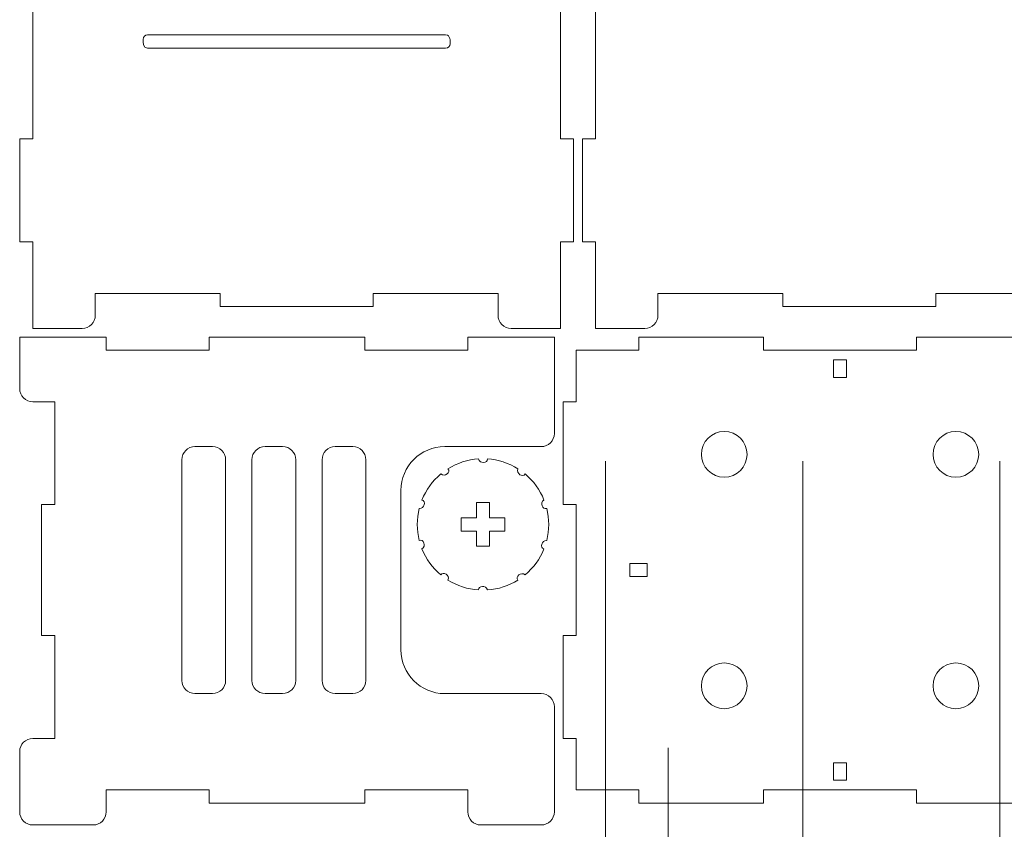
# Model space of a CAD drawing. Header units: millimetres. Extents: x -642 to 704, y -539 to 529.
# Tile 12 of 42: x -641 to -417, y -16 to 169. Entities that reach past the tile are written whole.
import ezdxf

# ---------------------------------------------------------------- set-up
doc = ezdxf.new("R2010")
doc.units = ezdxf.units.MM
doc.header["$MEASUREMENT"] = 0
doc.layers.add('Layer 1', color=7, linetype='Continuous')

msp = doc.modelspace()

# ---------------------------------------------------------------- linework, layer by layer
at = {"layer": 'Layer 1', "color": 1, "lineweight": 9}
for points, knots in [([(-507.6747, -183.019), (-507.6748, -194.8931), (-517.3007, -204.5189), (-529.1748, -204.5189), (-529.1748, -204.5189), (-541.0489, -204.5189), (-550.6747, -194.893), (-550.6747, -183.0188), (-550.6747, -183.0188), (-550.6747, -171.1447), (-541.0488, -161.5189), (-529.1747, -161.5189), (-529.1747, -161.5189), (-517.3006, -161.5189), (-507.6747, -171.1448), (-507.6747, -183.0189), (-507.6747, -539.2419), (-507.6687, 529.427), (-507.6747, -183.019)], [0, 0, 0, 0, 0.2, 0.2, 0.2, 0.2, 0.4, 0.4, 0.4, 0.4, 0.6, 0.6, 0.6, 0.6, 1, 1, 1, 1.0001, 1.0001, 1.0001, 1.0001]), ([(-462.6747, -183.019), (-462.6748, -194.8931), (-472.3007, -204.5189), (-484.1748, -204.5189), (-484.1748, -204.5189), (-496.0489, -204.5189), (-505.6747, -194.893), (-505.6747, -183.0188), (-505.6747, -183.0188), (-505.6747, -171.1447), (-496.0488, -161.5189), (-484.1747, -161.5189), (-484.1747, -161.5189), (-472.3006, -161.5189), (-462.6747, -171.1448), (-462.6747, -183.0189), (-462.6747, -539.2419), (-462.6687, 529.427), (-462.6747, -183.019)], [0, 0, 0, 0, 0.2, 0.2, 0.2, 0.2, 0.4, 0.4, 0.4, 0.4, 0.6, 0.6, 0.6, 0.6, 1, 1, 1, 1.0001, 1.0001, 1.0001, 1.0001]), ([(-417.6748, -183.019), (-417.6749, -194.8931), (-427.3008, -204.5189), (-439.1748, -204.5189), (-439.1748, -204.5189), (-451.0489, -204.5189), (-460.6747, -194.893), (-460.6747, -183.0188), (-460.6747, -183.0188), (-460.6747, -171.1447), (-451.0488, -161.5189), (-439.1747, -161.5189), (-439.1747, -161.5189), (-427.3007, -161.5189), (-417.6748, -171.1448), (-417.6748, -183.0189), (-417.6748, -539.2419), (-417.6688, 529.427), (-417.6748, -183.019)], [0, 0, 0, 0, 0.2, 0.2, 0.2, 0.2, 0.4, 0.4, 0.4, 0.4, 0.6, 0.6, 0.6, 0.6, 1, 1, 1, 1.0001, 1.0001, 1.0001, 1.0001]), ([(-540.3535, 218.5913), (-539.818, 219.5193), (-538.8269, 220.0911), (-537.7554, 220.0913), (-537.7554, 220.0913), (-537.7554, 220.0913), (-517.9516, 220.0913), (-517.9516, 220.0913), (-517.9516, 220.0913), (-517.9516, 220.0913), (-517.9516, 200.3413), (-517.9516, 200.3413), (-517.9516, 200.3413), (-517.9516, 200.3413), (-514.9516, 200.3413), (-514.9516, 200.3413), (-514.9516, 200.3413), (-514.9516, 200.3413), (-514.9516, 176.8413), (-514.9516, 176.8413), (-514.9516, 176.8413), (-514.9516, 176.8413), (-517.9516, 176.8413), (-517.9516, 176.8413), (-517.9516, 176.8413), (-517.9516, 176.8413), (-517.9516, 141.3413), (-517.9516, 141.3413), (-517.9516, 141.3413), (-517.9516, 141.3413), (-514.9516, 141.3413), (-514.9516, 141.3413), (-514.9516, 141.3413), (-514.9516, 141.3413), (-514.9516, 117.8413), (-514.9516, 117.8413), (-514.9516, 117.8413), (-514.9516, 117.8413), (-517.9516, 117.8413), (-517.9516, 117.8413), (-517.9516, 117.8413), (-517.9516, 117.8413), (-517.9516, 98.0913), (-517.9516, 98.0913), (-517.9516, 98.0913), (-517.9516, 98.0913), (-529.2016, 98.0913), (-529.2016, 98.0913), (-529.2016, 98.0913), (-530.8584, 98.0908), (-532.2011, 99.4346), (-532.2016, 101.0913), (-532.2016, 101.0913), (-532.2016, 101.0913), (-532.2016, 106.0913), (-532.2016, 106.0913), (-532.2016, 106.0913), (-532.2016, 106.0913), (-560.7016, 106.0913), (-560.7016, 106.0913), (-560.7016, 106.0913), (-560.7016, 106.0913), (-560.7016, 103.0913), (-560.7016, 103.0913), (-560.7016, 103.0913), (-560.7016, 103.0913), (-595.6016, 103.0913), (-595.6016, 103.0913), (-595.6016, 103.0913), (-595.6016, 103.0913), (-595.6016, 106.0913), (-595.6016, 106.0913), (-595.6016, 106.0913), (-595.6016, 106.0913), (-624.1016, 106.0913), (-624.1016, 106.0913), (-624.1016, 106.0913), (-624.1016, 106.0913), (-624.1016, 101.0913), (-624.1016, 101.0913), (-624.1016, 101.0913), (-624.1011, 99.4345), (-625.4449, 98.0918), (-627.1016, 98.0913), (-627.1016, 98.0913), (-627.1016, 98.0913), (-638.3516, 98.0913), (-638.3516, 98.0913), (-638.3516, 98.0913), (-638.3516, 98.0913), (-638.3516, 117.8413), (-638.3516, 117.8413), (-638.3516, 117.8413), (-638.3516, 117.8413), (-641.3516, 117.8413), (-641.3516, 117.8413), (-641.3516, 117.8413), (-641.3516, 117.8413), (-641.3516, 141.3413), (-641.3516, 141.3413), (-641.3516, 141.3413), (-641.3516, 141.3413), (-638.3516, 141.3413), (-638.3516, 141.3413), (-638.3516, 141.3413), (-638.3516, 141.3413), (-638.3516, 176.8413), (-638.3516, 176.8413), (-638.3516, 176.8413), (-638.3516, 176.8413), (-641.3516, 176.8413), (-641.3516, 176.8413), (-641.3516, 176.8413), (-641.3516, 176.8413), (-641.3516, 200.3413), (-641.3516, 200.3413), (-641.3516, 200.3413), (-641.3516, 200.3413), (-638.3516, 200.3413), (-638.3516, 200.3413), (-638.3516, 200.3413), (-638.3516, 200.3413), (-638.3516, 220.0913), (-638.3516, 220.0913), (-638.3516, 220.0913), (-638.3516, 220.0913), (-618.5478, 220.0913), (-618.5478, 220.0913), (-618.5478, 220.0913), (-617.4763, 220.0915), (-616.4856, 219.5191), (-615.9497, 218.5913), (-615.9497, 218.5913), (-615.4134, 217.6629), (-614.4238, 217.0911), (-613.3516, 217.0913), (-613.3516, 217.0913), (-613.3516, 217.0913), (-542.9516, 217.0913), (-542.9516, 217.0913), (-542.9516, 217.0913), (-541.8794, 217.0915), (-540.8894, 217.6626), (-540.3535, 218.5913)], [0, 0, 0, 0, 0.02702703, 0.02702703, 0.02702703, 0.02702703, 0.05405405, 0.05405405, 0.05405405, 0.05405405, 0.08108108, 0.08108108, 0.08108108, 0.08108108, 0.10810811, 0.10810811, 0.10810811, 0.10810811, 0.13513514, 0.13513514, 0.13513514, 0.13513514, 0.16216216, 0.16216216, 0.16216216, 0.16216216, 0.18918919, 0.18918919, 0.18918919, 0.18918919, 0.21621622, 0.21621622, 0.21621622, 0.21621622, 0.24324324, 0.24324324, 0.24324324, 0.24324324, 0.27027027, 0.27027027, 0.27027027, 0.27027027, 0.2972973, 0.2972973, 0.2972973, 0.2972973, 0.32432432, 0.32432432, 0.32432432, 0.32432432, 0.35135135, 0.35135135, 0.35135135, 0.35135135, 0.37837838, 0.37837838, 0.37837838, 0.37837838, 0.40540541, 0.40540541, 0.40540541, 0.40540541, 0.43243243, 0.43243243, 0.43243243, 0.43243243, 0.45945946, 0.45945946, 0.45945946, 0.45945946, 0.48648649, 0.48648649, 0.48648649, 0.48648649, 0.51351351, 0.51351351, 0.51351351, 0.51351351, 0.54054054, 0.54054054, 0.54054054, 0.54054054, 0.56756757, 0.56756757, 0.56756757, 0.56756757, 0.59459459, 0.59459459, 0.59459459, 0.59459459, 0.62162162, 0.62162162, 0.62162162, 0.62162162, 0.64864865, 0.64864865, 0.64864865, 0.64864865, 0.67567568, 0.67567568, 0.67567568, 0.67567568, 0.7027027, 0.7027027, 0.7027027, 0.7027027, 0.72972973, 0.72972973, 0.72972973, 0.72972973, 0.75675676, 0.75675676, 0.75675676, 0.75675676, 0.78378378, 0.78378378, 0.78378378, 0.78378378, 0.81081081, 0.81081081, 0.81081081, 0.81081081, 0.83783784, 0.83783784, 0.83783784, 0.83783784, 0.86486486, 0.86486486, 0.86486486, 0.86486486, 0.89189189, 0.89189189, 0.89189189, 0.89189189, 0.91891892, 0.91891892, 0.91891892, 0.91891892, 0.94594595, 0.94594595, 0.94594595, 0.94594595, 1, 1, 1, 1]), ([(-490.1478, 220.0913), (-489.0763, 220.0915), (-488.0856, 219.5191), (-487.5497, 218.5913), (-487.5497, 218.5913), (-487.0134, 217.6629), (-486.0238, 217.0911), (-484.9516, 217.0913), (-484.9516, 217.0913), (-484.9516, 217.0913), (-414.5517, 217.0913), (-414.5517, 217.0913), (-414.5517, 217.0913), (-413.4795, 217.0915), (-412.4895, 217.6626), (-411.9536, 218.5913), (-411.9536, 218.5913), (-411.4181, 219.5193), (-410.427, 220.0911), (-409.3555, 220.0913), (-409.3555, 220.0913), (-409.3555, 220.0913), (-389.5517, 220.0913), (-389.5517, 220.0913), (-389.5517, 220.0913), (-389.5517, 220.0913), (-389.5517, 200.3413), (-389.5517, 200.3413), (-389.5517, 200.3413), (-389.5517, 200.3413), (-386.5517, 200.3413), (-386.5517, 200.3413), (-386.5517, 200.3413), (-386.5517, 200.3413), (-386.5517, 176.8413), (-386.5517, 176.8413), (-386.5517, 176.8413), (-386.5517, 176.8413), (-389.5517, 176.8413), (-389.5517, 176.8413), (-389.5517, 176.8413), (-389.5517, 176.8413), (-389.5517, 141.3413), (-389.5517, 141.3413), (-389.5517, 141.3413), (-389.5517, 141.3413), (-386.5517, 141.3413), (-386.5517, 141.3413), (-386.5517, 141.3413), (-386.5517, 141.3413), (-386.5517, 117.8413), (-386.5517, 117.8413), (-386.5517, 117.8413), (-386.5517, 117.8413), (-389.5517, 117.8413), (-389.5517, 117.8413), (-389.5517, 117.8413), (-389.5517, 117.8413), (-389.5517, 98.0913), (-389.5517, 98.0913), (-389.5517, 98.0913), (-389.5517, 98.0913), (-400.8017, 98.0913), (-400.8017, 98.0913), (-400.8017, 98.0913), (-402.4585, 98.0908), (-403.8012, 99.4346), (-403.8017, 101.0913), (-403.8017, 101.0913), (-403.8017, 101.0913), (-403.8017, 106.0913), (-403.8017, 106.0913), (-403.8017, 106.0913), (-403.8017, 106.0913), (-432.3016, 106.0913), (-432.3016, 106.0913), (-432.3016, 106.0913), (-432.3016, 106.0913), (-432.3016, 103.0913), (-432.3016, 103.0913), (-432.3016, 103.0913), (-432.3016, 103.0913), (-467.2016, 103.0913), (-467.2016, 103.0913), (-467.2016, 103.0913), (-467.2016, 103.0913), (-467.2016, 106.0913), (-467.2016, 106.0913), (-467.2016, 106.0913), (-467.2016, 106.0913), (-495.7016, 106.0913), (-495.7016, 106.0913), (-495.7016, 106.0913), (-495.7016, 106.0913), (-495.7016, 101.0913), (-495.7016, 101.0913), (-495.7016, 101.0913), (-495.7011, 99.4345), (-497.0449, 98.0918), (-498.7016, 98.0913), (-498.7016, 98.0913), (-498.7016, 98.0913), (-509.9516, 98.0913), (-509.9516, 98.0913), (-509.9516, 98.0913), (-509.9516, 98.0913), (-509.9516, 117.8413), (-509.9516, 117.8413), (-509.9516, 117.8413), (-509.9516, 117.8413), (-512.9516, 117.8413), (-512.9516, 117.8413), (-512.9516, 117.8413), (-512.9516, 117.8413), (-512.9516, 141.3413), (-512.9516, 141.3413), (-512.9516, 141.3413), (-512.9516, 141.3413), (-509.9516, 141.3413), (-509.9516, 141.3413), (-509.9516, 141.3413), (-509.9516, 141.3413), (-509.9516, 176.8413), (-509.9516, 176.8413), (-509.9516, 176.8413), (-509.9516, 176.8413), (-512.9516, 176.8413), (-512.9516, 176.8413), (-512.9516, 176.8413), (-512.9516, 176.8413), (-512.9516, 200.3413), (-512.9516, 200.3413), (-512.9516, 200.3413), (-512.9516, 200.3413), (-509.9516, 200.3413), (-509.9516, 200.3413), (-509.9516, 200.3413), (-509.9516, 200.3413), (-509.9516, 220.0913), (-509.9516, 220.0913), (-509.9516, 220.0913), (-509.9516, 220.0913), (-490.1478, 220.0913), (-490.1478, 220.0913)], [0, 0, 0, 0, 0.02702703, 0.02702703, 0.02702703, 0.02702703, 0.05405405, 0.05405405, 0.05405405, 0.05405405, 0.08108108, 0.08108108, 0.08108108, 0.08108108, 0.10810811, 0.10810811, 0.10810811, 0.10810811, 0.13513514, 0.13513514, 0.13513514, 0.13513514, 0.16216216, 0.16216216, 0.16216216, 0.16216216, 0.18918919, 0.18918919, 0.18918919, 0.18918919, 0.21621622, 0.21621622, 0.21621622, 0.21621622, 0.24324324, 0.24324324, 0.24324324, 0.24324324, 0.27027027, 0.27027027, 0.27027027, 0.27027027, 0.2972973, 0.2972973, 0.2972973, 0.2972973, 0.32432432, 0.32432432, 0.32432432, 0.32432432, 0.35135135, 0.35135135, 0.35135135, 0.35135135, 0.37837838, 0.37837838, 0.37837838, 0.37837838, 0.40540541, 0.40540541, 0.40540541, 0.40540541, 0.43243243, 0.43243243, 0.43243243, 0.43243243, 0.45945946, 0.45945946, 0.45945946, 0.45945946, 0.48648649, 0.48648649, 0.48648649, 0.48648649, 0.51351351, 0.51351351, 0.51351351, 0.51351351, 0.54054054, 0.54054054, 0.54054054, 0.54054054, 0.56756757, 0.56756757, 0.56756757, 0.56756757, 0.59459459, 0.59459459, 0.59459459, 0.59459459, 0.62162162, 0.62162162, 0.62162162, 0.62162162, 0.64864865, 0.64864865, 0.64864865, 0.64864865, 0.67567568, 0.67567568, 0.67567568, 0.67567568, 0.7027027, 0.7027027, 0.7027027, 0.7027027, 0.72972973, 0.72972973, 0.72972973, 0.72972973, 0.75675676, 0.75675676, 0.75675676, 0.75675676, 0.78378378, 0.78378378, 0.78378378, 0.78378378, 0.81081081, 0.81081081, 0.81081081, 0.81081081, 0.83783784, 0.83783784, 0.83783784, 0.83783784, 0.86486486, 0.86486486, 0.86486486, 0.86486486, 0.89189189, 0.89189189, 0.89189189, 0.89189189, 0.91891892, 0.91891892, 0.91891892, 0.91891892, 0.94594595, 0.94594595, 0.94594595, 0.94594595, 1, 1, 1, 1]), ([(-544.1516, 165.0913), (-544.1516, 165.0913), (-612.1516, 165.0913), (-612.1516, 165.0913), (-612.1516, 165.0913), (-612.7031, 165.0911), (-613.1518, 164.6428), (-613.1516, 164.0913), (-613.1516, 164.0913), (-613.1514, 163.4846), (-613.342, 162.0909), (-612.1516, 162.0913), (-612.1516, 162.0913), (-612.1516, 162.0913), (-544.1516, 162.0913), (-544.1516, 162.0913), (-544.1516, 162.0913), (-543.6001, 162.0915), (-543.1514, 162.5398), (-543.1516, 163.0913), (-543.1516, 163.0913), (-543.1518, 163.6971), (-542.9612, 165.0922), (-544.1516, 165.0913)], [0, 0, 0, 0, 0.14285714, 0.14285714, 0.14285714, 0.14285714, 0.28571429, 0.28571429, 0.28571429, 0.28571429, 0.42857143, 0.42857143, 0.42857143, 0.42857143, 0.57142857, 0.57142857, 0.57142857, 0.57142857, 0.71428571, 0.71428571, 0.71428571, 0.71428571, 1, 1, 1, 1]), ([(-493.38, -40.8807), (-493.38, -34.0327), (-498.9314, -28.4812), (-505.7795, -28.4812), (-505.7795, -28.4812), (-512.6275, -28.4812), (-518.179, -34.0326), (-518.179, -40.8807), (-518.179, -40.8807), (-518.179, -47.7287), (-512.6276, -53.2802), (-505.7795, -53.2802), (-505.7795, -53.2802), (-498.9315, -53.2802), (-493.38, -47.7288), (-493.38, -40.8808), (-493.38, 164.5592), (-493.38, -451.7607), (-493.38, -40.8807)], [0, 0, 0, 0, 0.2, 0.2, 0.2, 0.2, 0.4, 0.4, 0.4, 0.4, 0.6, 0.6, 0.6, 0.6, 1, 1, 1, 1.0001, 1.0001, 1.0001, 1.0001]), ([(-493.38, -93.7369), (-493.38, -86.8888), (-498.9314, -81.3374), (-505.7795, -81.3374), (-505.7795, -81.3374), (-512.6275, -81.3374), (-518.179, -86.8888), (-518.179, -93.7369), (-518.179, -93.7369), (-518.179, -100.5849), (-512.6276, -106.1364), (-505.7795, -106.1364), (-505.7795, -106.1364), (-498.9315, -106.1364), (-493.38, -100.585), (-493.38, -93.737), (-493.38, 111.703), (-493.38, -504.6229), (-493.38, -93.7369)], [0, 0, 0, 0, 0.2, 0.2, 0.2, 0.2, 0.4, 0.4, 0.4, 0.4, 0.6, 0.6, 0.6, 0.6, 1, 1, 1, 1.0001, 1.0001, 1.0001, 1.0001]), ([(-440.5238, -93.7369), (-440.5238, -86.8888), (-446.0752, -81.3374), (-452.9233, -81.3374), (-452.9233, -81.3374), (-459.7713, -81.3374), (-465.3228, -86.8888), (-465.3228, -93.7369), (-465.3228, -93.7369), (-465.3228, -100.5849), (-459.7714, -106.1364), (-452.9234, -106.1364), (-452.9234, -106.1364), (-446.0753, -106.1364), (-440.5239, -100.585), (-440.5238, -93.737), (-440.5208, 111.703), (-440.5238, -504.6229), (-440.5238, -93.7369)], [0, 0, 0, 0, 0.2, 0.2, 0.2, 0.2, 0.4, 0.4, 0.4, 0.4, 0.6, 0.6, 0.6, 0.6, 1, 1, 1, 1.0001, 1.0001, 1.0001, 1.0001]), ([(-522.3515, 71.0912), (-522.3515, 71.0912), (-544.3515, 71.0912), (-544.3515, 71.0912), (-544.3515, 71.0912), (-549.8664, 71.093), (-554.3497, 66.6056), (-554.3515, 61.0912), (-554.3515, 61.0912), (-554.3515, 61.0912), (-554.3515, 24.6912), (-554.3515, 24.6912), (-554.3515, 24.6912), (-554.3533, 19.1764), (-549.8659, 14.6931), (-544.3515, 14.6913), (-544.3515, 14.6913), (-544.3515, 14.6913), (-522.3515, 14.6913), (-522.3515, 14.6913), (-522.3515, 14.6913), (-520.6948, 14.6908), (-519.351, 13.3481), (-519.3515, 11.6913), (-519.3515, 11.6913), (-519.3515, 11.6913), (-519.3515, -12.3087), (-519.3515, -12.3087), (-519.3515, -12.3087), (-519.352, -13.9654), (-520.6947, -15.3092), (-522.3515, -15.3087), (-522.3515, -15.3087), (-522.3515, -15.3087), (-536.1015, -15.3087), (-536.1015, -15.3087), (-536.1015, -15.3087), (-537.7582, -15.3082), (-539.102, -13.9655), (-539.1015, -12.3087), (-539.1015, -12.3087), (-539.1015, -12.3087), (-539.1015, -7.3087), (-539.1015, -7.3087), (-539.1015, -7.3087), (-539.1015, -7.3087), (-562.6015, -7.3087), (-562.6015, -7.3087), (-562.6015, -7.3087), (-562.6015, -7.3087), (-562.6015, -10.3087), (-562.6015, -10.3087), (-562.6015, -10.3087), (-562.6015, -10.3087), (-598.1015, -10.3087), (-598.1015, -10.3087), (-598.1015, -10.3087), (-598.1015, -10.3087), (-598.1015, -7.3087), (-598.1015, -7.3087), (-598.1015, -7.3087), (-598.1015, -7.3087), (-621.6015, -7.3087), (-621.6015, -7.3087), (-621.6015, -7.3087), (-621.6015, -7.3087), (-621.6015, -12.3087), (-621.6015, -12.3087), (-621.6015, -12.3087), (-621.602, -13.9654), (-622.9447, -15.3092), (-624.6015, -15.3087), (-624.6015, -15.3087), (-624.6015, -15.3087), (-638.3515, -15.3087), (-638.3515, -15.3087), (-638.3515, -15.3087), (-640.0082, -15.3082), (-641.352, -13.9655), (-641.3515, -12.3087), (-641.3515, -12.3087), (-641.3515, -12.3087), (-641.3515, 1.4413), (-641.3515, 1.4413), (-641.3515, 1.4413), (-641.351, 3.098), (-640.0083, 4.4418), (-638.3515, 4.4413), (-638.3515, 4.4413), (-638.3515, 4.4413), (-633.3515, 4.4413), (-633.3515, 4.4413), (-633.3515, 4.4413), (-633.3515, 4.4413), (-633.3515, 27.9412), (-633.3515, 27.9412), (-633.3515, 27.9412), (-633.3515, 27.9412), (-636.3515, 27.9412), (-636.3515, 27.9412), (-636.3515, 27.9412), (-636.3515, 27.9412), (-636.3515, 57.8412), (-636.3515, 57.8412), (-636.3515, 57.8412), (-636.3515, 57.8412), (-633.3515, 57.8412), (-633.3515, 57.8412), (-633.3515, 57.8412), (-633.3515, 57.8412), (-633.3515, 81.3412), (-633.3515, 81.3412), (-633.3515, 81.3412), (-633.3515, 81.3412), (-638.3515, 81.3412), (-638.3515, 81.3412), (-638.3515, 81.3412), (-640.0082, 81.3417), (-641.352, 82.6844), (-641.3515, 84.3412), (-641.3515, 84.3412), (-641.3515, 84.3412), (-641.3515, 96.0912), (-641.3515, 96.0912), (-641.3515, 96.0912), (-641.3515, 96.0912), (-621.6015, 96.0912), (-621.6015, 96.0912), (-621.6015, 96.0912), (-621.6015, 96.0912), (-621.6015, 93.0912), (-621.6015, 93.0912), (-621.6015, 93.0912), (-621.6015, 93.0912), (-598.1015, 93.0912), (-598.1015, 93.0912), (-598.1015, 93.0912), (-598.1015, 93.0912), (-598.1015, 96.0912), (-598.1015, 96.0912), (-598.1015, 96.0912), (-598.1015, 96.0912), (-562.6015, 96.0912), (-562.6015, 96.0912), (-562.6015, 96.0912), (-562.6015, 96.0912), (-562.6015, 93.0912), (-562.6015, 93.0912), (-562.6015, 93.0912), (-562.6015, 93.0912), (-539.1015, 93.0912), (-539.1015, 93.0912), (-539.1015, 93.0912), (-539.1015, 93.0912), (-539.1015, 96.0912), (-539.1015, 96.0912), (-539.1015, 96.0912), (-539.1015, 96.0912), (-519.3515, 96.0912), (-519.3515, 96.0912), (-519.3515, 96.0912), (-519.3515, 96.0912), (-519.3515, 74.0912), (-519.3515, 74.0912), (-519.3515, 74.0912), (-519.352, 72.435), (-520.6948, 71.0902), (-522.3515, 71.0912)], [0, 0, 0, 0, 0.02325581, 0.02325581, 0.02325581, 0.02325581, 0.04651163, 0.04651163, 0.04651163, 0.04651163, 0.06976744, 0.06976744, 0.06976744, 0.06976744, 0.09302326, 0.09302326, 0.09302326, 0.09302326, 0.11627907, 0.11627907, 0.11627907, 0.11627907, 0.13953488, 0.13953488, 0.13953488, 0.13953488, 0.1627907, 0.1627907, 0.1627907, 0.1627907, 0.18604651, 0.18604651, 0.18604651, 0.18604651, 0.20930233, 0.20930233, 0.20930233, 0.20930233, 0.23255814, 0.23255814, 0.23255814, 0.23255814, 0.25581395, 0.25581395, 0.25581395, 0.25581395, 0.27906977, 0.27906977, 0.27906977, 0.27906977, 0.30232558, 0.30232558, 0.30232558, 0.30232558, 0.3255814, 0.3255814, 0.3255814, 0.3255814, 0.34883721, 0.34883721, 0.34883721, 0.34883721, 0.37209302, 0.37209302, 0.37209302, 0.37209302, 0.39534884, 0.39534884, 0.39534884, 0.39534884, 0.41860465, 0.41860465, 0.41860465, 0.41860465, 0.44186047, 0.44186047, 0.44186047, 0.44186047, 0.46511628, 0.46511628, 0.46511628, 0.46511628, 0.48837209, 0.48837209, 0.48837209, 0.48837209, 0.51162791, 0.51162791, 0.51162791, 0.51162791, 0.53488372, 0.53488372, 0.53488372, 0.53488372, 0.55813953, 0.55813953, 0.55813953, 0.55813953, 0.58139535, 0.58139535, 0.58139535, 0.58139535, 0.60465116, 0.60465116, 0.60465116, 0.60465116, 0.62790698, 0.62790698, 0.62790698, 0.62790698, 0.65116279, 0.65116279, 0.65116279, 0.65116279, 0.6744186, 0.6744186, 0.6744186, 0.6744186, 0.69767442, 0.69767442, 0.69767442, 0.69767442, 0.72093023, 0.72093023, 0.72093023, 0.72093023, 0.74418605, 0.74418605, 0.74418605, 0.74418605, 0.76744186, 0.76744186, 0.76744186, 0.76744186, 0.79069767, 0.79069767, 0.79069767, 0.79069767, 0.81395349, 0.81395349, 0.81395349, 0.81395349, 0.8372093, 0.8372093, 0.8372093, 0.8372093, 0.86046512, 0.86046512, 0.86046512, 0.86046512, 0.88372093, 0.88372093, 0.88372093, 0.88372093, 0.90697674, 0.90697674, 0.90697674, 0.90697674, 0.93023256, 0.93023256, 0.93023256, 0.93023256, 0.95348837, 0.95348837, 0.95348837, 0.95348837, 1, 1, 1, 1]), ([(-393.9515, 93.0912), (-393.9515, 93.0912), (-393.9515, 81.3412), (-393.9515, 81.3412), (-393.9515, 81.3412), (-393.9515, 81.3412), (-390.9515, 81.3412), (-390.9515, 81.3412), (-390.9515, 81.3412), (-390.9515, 81.3412), (-390.9515, 57.8412), (-390.9515, 57.8412), (-390.9515, 57.8412), (-390.9515, 57.8412), (-393.9515, 57.8412), (-393.9515, 57.8412), (-393.9515, 57.8412), (-393.9515, 57.8412), (-393.9515, 27.9412), (-393.9515, 27.9412), (-393.9515, 27.9412), (-393.9515, 27.9412), (-390.9515, 27.9412), (-390.9515, 27.9412), (-390.9515, 27.9412), (-390.9515, 27.9412), (-390.9515, 4.4413), (-390.9515, 4.4413), (-390.9515, 4.4413), (-390.9515, 4.4413), (-393.9515, 4.4413), (-393.9515, 4.4413), (-393.9515, 4.4413), (-393.9515, 4.4413), (-393.9515, -7.3087), (-393.9515, -7.3087), (-393.9515, -7.3087), (-393.9515, -7.3087), (-408.2015, -7.3087), (-408.2015, -7.3087), (-408.2015, -7.3087), (-408.2015, -7.3087), (-408.2015, -10.3087), (-408.2015, -10.3087), (-408.2015, -10.3087), (-408.2015, -10.3087), (-436.7014, -10.3087), (-436.7014, -10.3087), (-436.7014, -10.3087), (-436.7014, -10.3087), (-436.7014, -7.3087), (-436.7014, -7.3087), (-436.7014, -7.3087), (-436.7014, -7.3087), (-471.6014, -7.3087), (-471.6014, -7.3087), (-471.6014, -7.3087), (-471.6014, -7.3087), (-471.6014, -10.3087), (-471.6014, -10.3087), (-471.6014, -10.3087), (-471.6014, -10.3087), (-500.1014, -10.3087), (-500.1014, -10.3087), (-500.1014, -10.3087), (-500.1014, -10.3087), (-500.1014, -7.3087), (-500.1014, -7.3087), (-500.1014, -7.3087), (-500.1014, -7.3087), (-514.3514, -7.3087), (-514.3514, -7.3087), (-514.3514, -7.3087), (-514.3514, -7.3087), (-514.3514, 4.4413), (-514.3514, 4.4413), (-514.3514, 4.4413), (-514.3514, 4.4413), (-517.3514, 4.4413), (-517.3514, 4.4413), (-517.3514, 4.4413), (-517.3514, 4.4413), (-517.3514, 27.9412), (-517.3514, 27.9412), (-517.3514, 27.9412), (-517.3514, 27.9412), (-514.3514, 27.9412), (-514.3514, 27.9412), (-514.3514, 27.9412), (-514.3514, 27.9412), (-514.3514, 57.8412), (-514.3514, 57.8412), (-514.3514, 57.8412), (-514.3514, 57.8412), (-517.3514, 57.8412), (-517.3514, 57.8412), (-517.3514, 57.8412), (-517.3514, 57.8412), (-517.3514, 81.3412), (-517.3514, 81.3412), (-517.3514, 81.3412), (-517.3514, 81.3412), (-514.3514, 81.3412), (-514.3514, 81.3412), (-514.3514, 81.3412), (-514.3514, 81.3412), (-514.3514, 93.0912), (-514.3514, 93.0912), (-514.3514, 93.0912), (-514.3514, 93.0912), (-500.1014, 93.0912), (-500.1014, 93.0912), (-500.1014, 93.0912), (-500.1014, 93.0912), (-500.1014, 96.0912), (-500.1014, 96.0912), (-500.1014, 96.0912), (-500.1014, 96.0912), (-471.6014, 96.0912), (-471.6014, 96.0912), (-471.6014, 96.0912), (-471.6014, 96.0912), (-471.6014, 93.0912), (-471.6014, 93.0912), (-471.6014, 93.0912), (-471.6014, 93.0912), (-436.7014, 93.0912), (-436.7014, 93.0912), (-436.7014, 93.0912), (-436.7014, 93.0912), (-436.7014, 96.0912), (-436.7014, 96.0912), (-436.7014, 96.0912), (-436.7014, 96.0912), (-408.2015, 96.0912), (-408.2015, 96.0912), (-408.2015, 96.0912), (-408.2015, 96.0912), (-408.2015, 93.0912), (-408.2015, 93.0912), (-408.2015, 93.0912), (-408.2015, 93.0912), (-393.9515, 93.0912), (-393.9515, 93.0912)], [0, 0, 0, 0, 0.02702703, 0.02702703, 0.02702703, 0.02702703, 0.05405405, 0.05405405, 0.05405405, 0.05405405, 0.08108108, 0.08108108, 0.08108108, 0.08108108, 0.10810811, 0.10810811, 0.10810811, 0.10810811, 0.13513514, 0.13513514, 0.13513514, 0.13513514, 0.16216216, 0.16216216, 0.16216216, 0.16216216, 0.18918919, 0.18918919, 0.18918919, 0.18918919, 0.21621622, 0.21621622, 0.21621622, 0.21621622, 0.24324324, 0.24324324, 0.24324324, 0.24324324, 0.27027027, 0.27027027, 0.27027027, 0.27027027, 0.2972973, 0.2972973, 0.2972973, 0.2972973, 0.32432432, 0.32432432, 0.32432432, 0.32432432, 0.35135135, 0.35135135, 0.35135135, 0.35135135, 0.37837838, 0.37837838, 0.37837838, 0.37837838, 0.40540541, 0.40540541, 0.40540541, 0.40540541, 0.43243243, 0.43243243, 0.43243243, 0.43243243, 0.45945946, 0.45945946, 0.45945946, 0.45945946, 0.48648649, 0.48648649, 0.48648649, 0.48648649, 0.51351351, 0.51351351, 0.51351351, 0.51351351, 0.54054054, 0.54054054, 0.54054054, 0.54054054, 0.56756757, 0.56756757, 0.56756757, 0.56756757, 0.59459459, 0.59459459, 0.59459459, 0.59459459, 0.62162162, 0.62162162, 0.62162162, 0.62162162, 0.64864865, 0.64864865, 0.64864865, 0.64864865, 0.67567568, 0.67567568, 0.67567568, 0.67567568, 0.7027027, 0.7027027, 0.7027027, 0.7027027, 0.72972973, 0.72972973, 0.72972973, 0.72972973, 0.75675676, 0.75675676, 0.75675676, 0.75675676, 0.78378378, 0.78378378, 0.78378378, 0.78378378, 0.81081081, 0.81081081, 0.81081081, 0.81081081, 0.83783784, 0.83783784, 0.83783784, 0.83783784, 0.86486486, 0.86486486, 0.86486486, 0.86486486, 0.89189189, 0.89189189, 0.89189189, 0.89189189, 0.91891892, 0.91891892, 0.91891892, 0.91891892, 0.94594595, 0.94594595, 0.94594595, 0.94594595, 1, 1, 1, 1]), ([(-455.6514, 90.8912), (-455.6514, 90.8912), (-455.6514, 86.8912), (-455.6514, 86.8912), (-455.6514, 86.8912), (-455.6514, 86.8912), (-452.6514, 86.8912), (-452.6514, 86.8912), (-452.6514, 86.8912), (-452.6514, 86.8912), (-452.6514, 90.8912), (-452.6514, 90.8912), (-452.6514, 90.8912), (-452.6514, 90.8912), (-455.6514, 90.8912), (-455.6514, 90.8912)], [0, 0, 0, 0, 0.2, 0.2, 0.2, 0.2, 0.4, 0.4, 0.4, 0.4, 0.6, 0.6, 0.6, 0.6, 1, 1, 1, 1]), ([(-475.3593, 69.3193), (-475.3593, 72.2023), (-477.6965, 74.5394), (-480.5795, 74.5394), (-480.5795, 74.5394), (-483.4625, 74.5394), (-485.7996, 72.2023), (-485.7996, 69.3193), (-485.7996, 69.3193), (-485.7997, 66.4363), (-483.4625, 64.0991), (-480.5795, 64.0991), (-480.5795, 64.0991), (-477.6965, 64.0991), (-475.3594, 66.4363), (-475.3593, 69.3193)], [0, 0, 0, 0, 0.2, 0.2, 0.2, 0.2, 0.4, 0.4, 0.4, 0.4, 0.6, 0.6, 0.6, 0.6, 1, 1, 1, 1]), ([(-422.5033, 69.3193), (-422.5033, 72.2023), (-424.8404, 74.5394), (-427.7234, 74.5394), (-427.7234, 74.5394), (-430.6064, 74.5394), (-432.9435, 72.2023), (-432.9435, 69.3193), (-432.9435, 69.3193), (-432.9435, 66.4363), (-430.6064, 64.0991), (-427.7234, 64.0991), (-427.7234, 64.0991), (-424.8404, 64.0991), (-422.5033, 66.4363), (-422.5033, 69.3193)], [0, 0, 0, 0, 0.2, 0.2, 0.2, 0.2, 0.4, 0.4, 0.4, 0.4, 0.6, 0.6, 0.6, 0.6, 1, 1, 1, 1]), ([(-597.3515, 14.6913), (-595.6972, 14.6903), (-594.352, 16.0375), (-594.3515, 17.6913), (-594.3515, 17.6913), (-594.3515, 17.6913), (-594.3515, 68.0912), (-594.3515, 68.0912), (-594.3515, 68.0912), (-594.351, 69.7456), (-595.6972, 71.0907), (-597.3515, 71.0912), (-597.3515, 71.0912), (-597.3515, 71.0912), (-601.3515, 71.0912), (-601.3515, 71.0912), (-601.3515, 71.0912), (-603.0059, 71.0917), (-604.351, 69.7455), (-604.3515, 68.0912), (-604.3515, 68.0912), (-604.3515, 68.0912), (-604.3515, 17.6913), (-604.3515, 17.6913), (-604.3515, 17.6913), (-604.352, 16.0369), (-603.0058, 14.6918), (-601.3515, 14.6913), (-601.3515, 14.6913), (-601.3515, 14.6913), (-597.3515, 14.6913), (-597.3515, 14.6913)], [0, 0, 0, 0, 0.11111111, 0.11111111, 0.11111111, 0.11111111, 0.22222222, 0.22222222, 0.22222222, 0.22222222, 0.33333333, 0.33333333, 0.33333333, 0.33333333, 0.44444444, 0.44444444, 0.44444444, 0.44444444, 0.55555556, 0.55555556, 0.55555556, 0.55555556, 0.66666667, 0.66666667, 0.66666667, 0.66666667, 0.77777778, 0.77777778, 0.77777778, 0.77777778, 1, 1, 1, 1]), ([(-581.3515, 14.6913), (-579.6972, 14.6903), (-578.352, 16.0375), (-578.3515, 17.6913), (-578.3515, 17.6913), (-578.3515, 17.6913), (-578.3515, 68.0912), (-578.3515, 68.0912), (-578.3515, 68.0912), (-578.351, 69.7456), (-579.6972, 71.0907), (-581.3515, 71.0912), (-581.3515, 71.0912), (-581.3515, 71.0912), (-585.3515, 71.0912), (-585.3515, 71.0912), (-585.3515, 71.0912), (-587.0059, 71.0917), (-588.351, 69.7455), (-588.3515, 68.0912), (-588.3515, 68.0912), (-588.3515, 68.0912), (-588.3515, 17.6913), (-588.3515, 17.6913), (-588.3515, 17.6913), (-588.352, 16.0369), (-587.0058, 14.6918), (-585.3515, 14.6913), (-585.3515, 14.6913), (-585.3515, 14.6913), (-581.3515, 14.6913), (-581.3515, 14.6913)], [0, 0, 0, 0, 0.11111111, 0.11111111, 0.11111111, 0.11111111, 0.22222222, 0.22222222, 0.22222222, 0.22222222, 0.33333333, 0.33333333, 0.33333333, 0.33333333, 0.44444444, 0.44444444, 0.44444444, 0.44444444, 0.55555556, 0.55555556, 0.55555556, 0.55555556, 0.66666667, 0.66666667, 0.66666667, 0.66666667, 0.77777778, 0.77777778, 0.77777778, 0.77777778, 1, 1, 1, 1]), ([(-562.3515, 68.0912), (-562.3505, 69.7455), (-563.6977, 71.0907), (-565.3515, 71.0912), (-565.3515, 71.0912), (-565.3515, 71.0912), (-569.3515, 71.0912), (-569.3515, 71.0912), (-569.3515, 71.0912), (-571.0059, 71.0917), (-572.351, 69.7455), (-572.3515, 68.0912), (-572.3515, 68.0912), (-572.3515, 68.0912), (-572.3515, 17.6913), (-572.3515, 17.6913), (-572.3515, 17.6913), (-572.352, 16.0369), (-571.0058, 14.6918), (-569.3515, 14.6913), (-569.3515, 14.6913), (-569.3515, 14.6913), (-565.3515, 14.6913), (-565.3515, 14.6913), (-565.3515, 14.6913), (-563.6971, 14.6908), (-562.352, 16.037), (-562.3515, 17.6913), (-562.3515, 17.6913), (-562.3515, 17.6913), (-562.3515, 68.0912), (-562.3515, 68.0912)], [0, 0, 0, 0, 0.11111111, 0.11111111, 0.11111111, 0.11111111, 0.22222222, 0.22222222, 0.22222222, 0.22222222, 0.33333333, 0.33333333, 0.33333333, 0.33333333, 0.44444444, 0.44444444, 0.44444444, 0.44444444, 0.55555556, 0.55555556, 0.55555556, 0.55555556, 0.66666667, 0.66666667, 0.66666667, 0.66666667, 0.77777778, 0.77777778, 0.77777778, 0.77777778, 1, 1, 1, 1]), ([(-526.0295, 64.8375), (-524.1192, 63.2449), (-522.6345, 61.2011), (-521.71, 58.8922), (-521.71, 58.8922), (-522.7578, 58.3058), (-522.0098, 56.5553), (-521.0923, 56.9911), (-521.0923, 56.9911), (-520.483, 54.5798), (-520.4832, 52.0536), (-521.0923, 49.6423), (-521.0923, 49.6423), (-522.2891, 49.7842), (-522.7047, 47.9272), (-521.71, 47.7412), (-521.71, 47.7412), (-522.6344, 45.4323), (-524.1194, 43.3887), (-526.0295, 41.7959), (-526.0295, 41.7959), (-526.9111, 42.6111), (-528.3446, 41.3588), (-527.6467, 40.621), (-527.6467, 40.621), (-529.7517, 39.2963), (-532.1543, 38.5158), (-534.6359, 38.35), (-534.6359, 38.35), (-534.8697, 39.5277), (-536.7658, 39.3574), (-536.6347, 38.35), (-536.6347, 38.35), (-539.1163, 38.5156), (-541.5188, 39.2965), (-543.6239, 40.621), (-543.6239, 40.621), (-543.1209, 41.7111), (-544.755, 42.6878), (-545.2411, 41.7959), (-545.2411, 41.7959), (-547.1514, 43.3885), (-548.6361, 45.4323), (-549.5606, 47.7412), (-549.5606, 47.7412), (-548.5128, 48.3276), (-549.2608, 50.0781), (-550.1783, 49.6423), (-550.1783, 49.6423), (-550.7876, 52.0536), (-550.7874, 54.5798), (-550.1783, 56.9911), (-550.1783, 56.9911), (-548.9815, 56.8492), (-548.5659, 58.7062), (-549.5606, 58.8922), (-549.5606, 58.8922), (-548.6362, 61.2011), (-547.1512, 63.2447), (-545.2411, 64.8375), (-545.2411, 64.8375), (-544.3595, 64.0223), (-542.926, 65.2746), (-543.6239, 66.0124), (-543.6239, 66.0124), (-541.5189, 67.3371), (-539.1163, 68.1176), (-536.6347, 68.2834), (-536.6347, 68.2834), (-536.4009, 67.1057), (-534.5048, 67.276), (-534.6359, 68.2834), (-534.6359, 68.2834), (-532.1543, 68.1178), (-529.7518, 67.3369), (-527.6467, 66.0124), (-527.6467, 66.0124), (-528.1497, 64.9223), (-526.5156, 63.9456), (-526.0295, 64.8375)], [0, 0, 0, 0, 0.04761905, 0.04761905, 0.04761905, 0.04761905, 0.0952381, 0.0952381, 0.0952381, 0.0952381, 0.14285714, 0.14285714, 0.14285714, 0.14285714, 0.19047619, 0.19047619, 0.19047619, 0.19047619, 0.23809524, 0.23809524, 0.23809524, 0.23809524, 0.28571429, 0.28571429, 0.28571429, 0.28571429, 0.33333333, 0.33333333, 0.33333333, 0.33333333, 0.38095238, 0.38095238, 0.38095238, 0.38095238, 0.42857143, 0.42857143, 0.42857143, 0.42857143, 0.47619048, 0.47619048, 0.47619048, 0.47619048, 0.52380952, 0.52380952, 0.52380952, 0.52380952, 0.57142857, 0.57142857, 0.57142857, 0.57142857, 0.61904762, 0.61904762, 0.61904762, 0.61904762, 0.66666667, 0.66666667, 0.66666667, 0.66666667, 0.71428571, 0.71428571, 0.71428571, 0.71428571, 0.76190476, 0.76190476, 0.76190476, 0.76190476, 0.80952381, 0.80952381, 0.80952381, 0.80952381, 0.85714286, 0.85714286, 0.85714286, 0.85714286, 0.9047619, 0.9047619, 0.9047619, 0.9047619, 1, 1, 1, 1]), ([(-530.6353, 54.8167), (-530.6353, 54.8167), (-534.1353, 54.8167), (-534.1353, 54.8167), (-534.1353, 54.8167), (-534.1353, 54.8167), (-534.1353, 58.3167), (-534.1353, 58.3167), (-534.1353, 58.3167), (-534.1353, 58.3167), (-537.1353, 58.3167), (-537.1353, 58.3167), (-537.1353, 58.3167), (-537.1353, 58.3167), (-537.1353, 54.8167), (-537.1353, 54.8167), (-537.1353, 54.8167), (-537.1353, 54.8167), (-540.6353, 54.8167), (-540.6353, 54.8167), (-540.6353, 54.8167), (-540.6353, 54.8167), (-540.6353, 51.8167), (-540.6353, 51.8167), (-540.6353, 51.8167), (-540.6353, 51.8167), (-537.1353, 51.8167), (-537.1353, 51.8167), (-537.1353, 51.8167), (-537.1353, 51.8167), (-537.1353, 48.3167), (-537.1353, 48.3167), (-537.1353, 48.3167), (-537.1353, 48.3167), (-534.1353, 48.3167), (-534.1353, 48.3167), (-534.1353, 48.3167), (-534.1353, 48.3167), (-534.1353, 51.8167), (-534.1353, 51.8167), (-534.1353, 51.8167), (-534.1353, 51.8167), (-530.6353, 51.8167), (-530.6353, 51.8167), (-530.6353, 51.8167), (-530.6353, 51.8167), (-530.6353, 54.8167), (-530.6353, 54.8167)], [0, 0, 0, 0, 0.07692308, 0.07692308, 0.07692308, 0.07692308, 0.15384615, 0.15384615, 0.15384615, 0.15384615, 0.23076923, 0.23076923, 0.23076923, 0.23076923, 0.30769231, 0.30769231, 0.30769231, 0.30769231, 0.38461538, 0.38461538, 0.38461538, 0.38461538, 0.46153846, 0.46153846, 0.46153846, 0.46153846, 0.53846154, 0.53846154, 0.53846154, 0.53846154, 0.61538462, 0.61538462, 0.61538462, 0.61538462, 0.69230769, 0.69230769, 0.69230769, 0.69230769, 0.76923077, 0.76923077, 0.76923077, 0.76923077, 0.84615385, 0.84615385, 0.84615385, 0.84615385, 1, 1, 1, 1]), ([(-502.1514, 41.3912), (-502.1514, 41.3912), (-498.1514, 41.3912), (-498.1514, 41.3912), (-498.1514, 41.3912), (-498.1514, 41.3912), (-498.1514, 44.3912), (-498.1514, 44.3912), (-498.1514, 44.3912), (-498.1514, 44.3912), (-502.1514, 44.3912), (-502.1514, 44.3912), (-502.1514, 44.3912), (-502.1514, 44.3912), (-502.1514, 41.3912), (-502.1514, 41.3912)], [0, 0, 0, 0, 0.2, 0.2, 0.2, 0.2, 0.4, 0.4, 0.4, 0.4, 0.6, 0.6, 0.6, 0.6, 1, 1, 1, 1]), ([(-475.3593, 16.4632), (-475.3593, 19.3462), (-477.6965, 21.6834), (-480.5795, 21.6834), (-480.5795, 21.6834), (-483.4625, 21.6834), (-485.7996, 19.3462), (-485.7996, 16.4632), (-485.7996, 16.4632), (-485.7997, 13.5802), (-483.4625, 11.2431), (-480.5795, 11.2431), (-480.5795, 11.2431), (-477.6965, 11.243), (-475.3594, 13.5802), (-475.3593, 16.4632)], [0, 0, 0, 0, 0.2, 0.2, 0.2, 0.2, 0.4, 0.4, 0.4, 0.4, 0.6, 0.6, 0.6, 0.6, 1, 1, 1, 1]), ([(-422.5033, 16.4632), (-422.5033, 19.3462), (-424.8404, 21.6834), (-427.7234, 21.6834), (-427.7234, 21.6834), (-430.6064, 21.6834), (-432.9435, 19.3462), (-432.9435, 16.4632), (-432.9435, 16.4632), (-432.9435, 13.5802), (-430.6064, 11.2431), (-427.7234, 11.2431), (-427.7234, 11.2431), (-424.8404, 11.243), (-422.5033, 13.5802), (-422.5033, 16.4632)], [0, 0, 0, 0, 0.2, 0.2, 0.2, 0.2, 0.4, 0.4, 0.4, 0.4, 0.6, 0.6, 0.6, 0.6, 1, 1, 1, 1]), ([(-452.6514, -5.1087), (-452.6514, -5.1087), (-452.6514, -1.1087), (-452.6514, -1.1087), (-452.6514, -1.1087), (-452.6514, -1.1087), (-455.6514, -1.1087), (-455.6514, -1.1087), (-455.6514, -1.1087), (-455.6514, -1.1087), (-455.6514, -5.1087), (-455.6514, -5.1087), (-455.6514, -5.1087), (-455.6514, -5.1087), (-452.6514, -5.1087), (-452.6514, -5.1087)], [0, 0, 0, 0, 0.2, 0.2, 0.2, 0.2, 0.4, 0.4, 0.4, 0.4, 0.6, 0.6, 0.6, 0.6, 1, 1, 1, 1])]:
    msp.add_open_spline(points, degree=3, knots=knots, dxfattribs=at)

doc.saveas('drawing.dxf')
